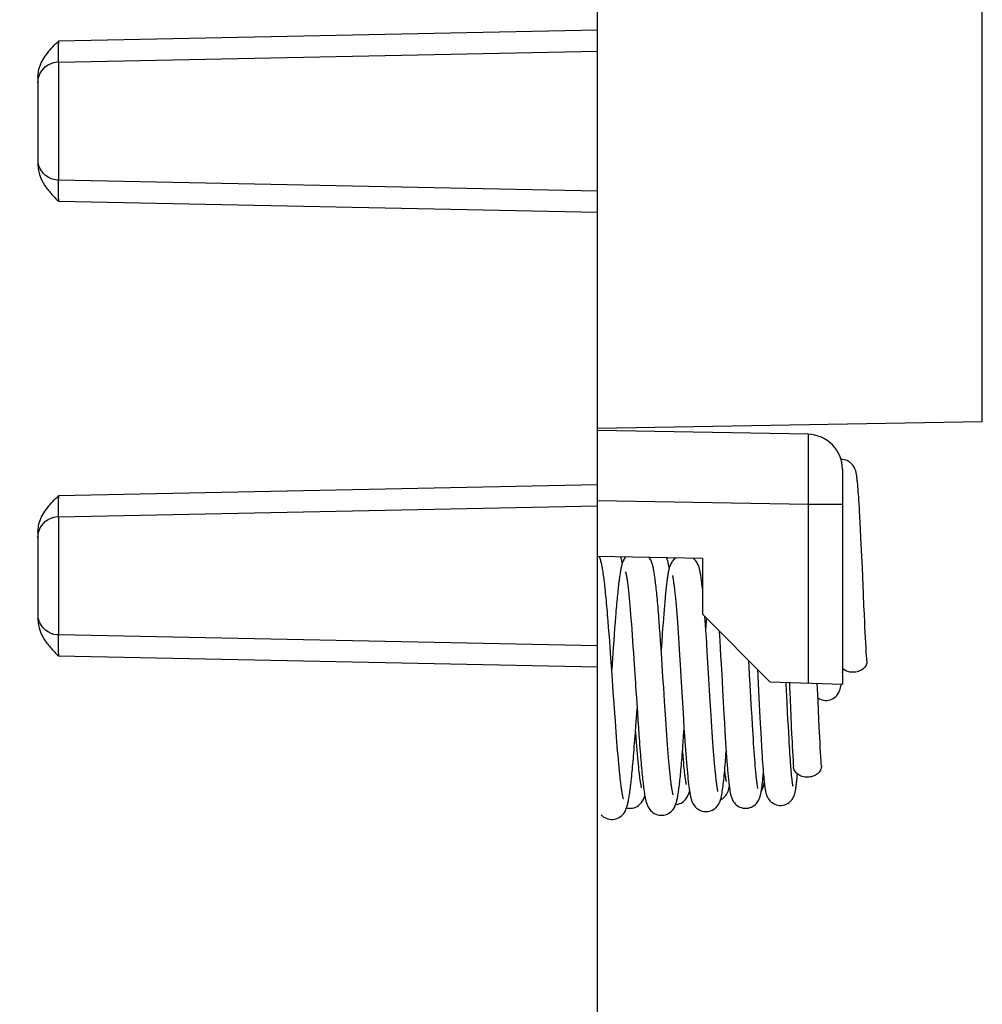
# Model space of a CAD drawing. Header units: millimetres. Extents: x 0 to 594, y 0 to 420.
# Tile 129 of 236: x 171 to 185, y 213 to 227. Entities that reach past the tile are written whole.
import ezdxf

# ---------------------------------------------------------------- set-up
doc = ezdxf.new("R2010")
doc.units = ezdxf.units.MM
doc.header["$LTSCALE"] = 32.67
doc.layers.get('0').update_dxf_attribs({"linetype": 'CONTINUOUS'})
doc.styles.get("Standard").update_dxf_attribs({"font": 'txt', "width": 0.85})
doc.dimstyles.new('DIMSTYLE_1', dxfattribs={"dimtxt": 3.5, "dimasz": 3.5, "dimexe": 1, "dimexo": 0.5, "dimgap": 0.875, "dimtad": 1, "dimdec": 1, "dimdsep": 46, "dimtxsty": 'STANDARD', "dimblk": '_FILLED', "dimblk1": '_FILLED', "dimblk2": '_FILLED', "dimcen": 0.09, "dimadec": 4, "dimazin": 2, "dimtp": 0.2, "dimtm": 0.2, "dimtfac": 1, "dimtdec": 1, "dimtofl": 0, "dimtmove": 0, "dimatfit": 3, "dimldrblk": '_FILLED', "dimfxl": 1, "dimtolj": 1, "dimarcsym": 0})

# ---------------------------------------------------------------- blocks, each defined once
blk = doc.blocks.new('_FILLED')
at = {"color": 0, "linetype": 'BYBLOCK'}
blk.add_solid([(0, 0), (-1, 0.1429), (-1, -0.1429)], dxfattribs=at)
blk = doc.blocks.new('*D0')
at = {"color": 2, "linetype": 'CONTINUOUS'}
for p, q in [((63.535, 212.265), (63.535, 265.399)), ((184.985, 227.865), (184.985, 265.399)), ((63.535, 264.399), (124.26, 264.399)), ((184.985, 264.399), (124.26, 264.399))]:
    blk.add_line(p, q, dxfattribs=at)
at = {"color": 2, "linetype": 'CONTINUOUS', "xscale": 3.5, "yscale": 3.5, "zscale": 3.5, "rotation": 180}
blk.add_blockref('_FILLED', (63.535, 264.399), dxfattribs=at)
at = {"color": 2, "linetype": 'CONTINUOUS', "xscale": 3.5, "yscale": 3.5, "zscale": 3.5}
blk.add_blockref('_FILLED', (184.985, 264.399), dxfattribs=at)
at = {"color": 2, "linetype": 'CONTINUOUS', "insert": (124.26, 268.774), "char_height": 3.5, "width": 16.875, "attachment_point": 2, "line_spacing_factor": 0.9}
blk.add_mtext('121.5', dxfattribs=at)

msp = doc.modelspace()

# ---------------------------------------------------------------- linework, layer by layer
at = {"color": 7, "linetype": 'CONTINUOUS'}
for p, q in [((179.4851, 224.76418), (179.4851, 232.21461)), ((184.9851, 221.46485), (184.9851, 228.96437)), ((171.77906, 226.60973), (179.4851, 226.76504)), ((171.48513, 226.39314), (171.4851, 225.13608)), ((179.4851, 224.76418), (171.77906, 224.91949)), ((179.4851, 218.26418), (179.4851, 224.76408)), ((184.9851, 221.46461), (179.4851, 221.36861)), ((182.49383, 221.28754), (179.4851, 221.34006)), ((182.97235, 220.92816), (182.96456, 220.92792)), ((182.98732, 220.92758), (182.97232, 220.92816)), ((182.9851, 220.78762), (182.9851, 217.71461)), ((183.20416, 220.57088), (183.20124, 220.60029)), ((183.20707, 220.53907), (183.20416, 220.57088)), ((183.20998, 220.50479), (183.20707, 220.53907)), ((183.21291, 220.468), (183.20998, 220.50479)), ((183.21585, 220.42867), (183.21291, 220.468)), ((183.21881, 220.38679), (183.21585, 220.42867)), ((183.22179, 220.34238), (183.21881, 220.38679)), ((183.22478, 220.29547), (183.22179, 220.34238)), ((183.22779, 220.2461), (183.22478, 220.29547)), ((171.77906, 220.10979), (179.4851, 220.2651)), ((183.23082, 220.19434), (183.22779, 220.2461)), ((183.23539, 220.11237), (183.23082, 220.19434)), ((183.23999, 220.02548), (183.23539, 220.11237)), ((183.24462, 219.9339), (183.23999, 220.02548)), ((171.48513, 219.8932), (171.4851, 218.63608)), ((183.25088, 219.80484), (183.24462, 219.9339)), ((183.25881, 219.63336), (183.25088, 219.80484)), ((183.27016, 219.3775), (183.25881, 219.63336)), ((180.9851, 219.51388), (179.48518, 219.54006)), ((180.9851, 219.51388), (180.9851, 218.71461)), ((179.6044, 218.98477), (179.60091, 219.01964)), ((180.44565, 218.89721), (180.44081, 218.84112)), ((180.59347, 218.98666), (180.59785, 218.94087)), ((180.59785, 218.94087), (180.60231, 218.89179)), ((180.60231, 218.89179), (180.60684, 218.83937)), ((183.29387, 218.83475), (183.28695, 218.99142)), ((179.94629, 218.84479), (179.95172, 218.78211)), ((179.95172, 218.78211), (179.95722, 218.71588)), ((180.43592, 218.78197), (180.43097, 218.7197)), ((180.44081, 218.84112), (180.43592, 218.78197)), ((180.60684, 218.83937), (180.61145, 218.78355)), ((180.61145, 218.78355), (180.61615, 218.72432)), ((183.29914, 218.71806), (183.29387, 218.83475)), ((179.6439, 218.52698), (179.63666, 218.61862)), ((179.73589, 218.60144), (179.72937, 218.51629)), ((179.95722, 218.71588), (179.9628, 218.64622)), ((179.9628, 218.64622), (179.96844, 218.57327)), ((180.3723, 218.52524), (180.36558, 218.61471)), ((180.42595, 218.65426), (180.42085, 218.58564)), ((180.43097, 218.7197), (180.42595, 218.65426)), ((180.61615, 218.72432), (180.62093, 218.66162)), ((180.62093, 218.66162), (180.6258, 218.59543)), ((180.9851, 218.71461), (181.94892, 217.75079)), ((181.02781, 218.57126), (181.01993, 218.67978)), ((181.04156, 218.65816), (181.03516, 218.56557)), ((183.30448, 218.60303), (183.29914, 218.71806)), ((183.30808, 218.5277), (183.30448, 218.60303)), ((179.65111, 218.43286), (179.6439, 218.52698)), ((179.72937, 218.51629), (179.72271, 218.42689)), ((179.96844, 218.57327), (179.97414, 218.49723)), ((179.97414, 218.49723), (179.97991, 218.41814)), ((180.37914, 218.43125), (180.3723, 218.52524)), ((180.41567, 218.5138), (180.4104, 218.43873)), ((180.42085, 218.58564), (180.41567, 218.5138)), ((180.6258, 218.59543), (180.63077, 218.52574)), ((180.63077, 218.52574), (180.63583, 218.45259)), ((181.03401, 218.48196), (181.02781, 218.57126)), ((181.03516, 218.56557), (181.03176, 218.51464)), ((181.04038, 218.38722), (181.03401, 218.48196)), ((181.22314, 218.47657), (181.22776, 218.40287)), ((183.31172, 218.45382), (183.30808, 218.5277)), ((179.4851, 218.26418), (171.77906, 218.41949)), ((179.65829, 218.33682), (179.65111, 218.43286)), ((179.66541, 218.23938), (179.65829, 218.33682)), ((179.71592, 218.33331), (179.709, 218.23575)), ((179.72271, 218.42689), (179.71592, 218.33331)), ((179.97991, 218.41814), (179.98575, 218.33607)), ((179.98575, 218.33607), (179.99167, 218.25098)), ((180.38605, 218.3335), (180.37914, 218.43125)), ((180.39301, 218.23263), (180.38605, 218.3335)), ((180.40231, 218.32009), (180.39479, 218.20646)), ((180.4104, 218.43873), (180.40231, 218.32009)), ((180.63583, 218.45259), (180.64097, 218.37623)), ((180.64097, 218.37623), (180.64618, 218.29689)), ((181.04687, 218.28787), (181.04038, 218.38722)), ((181.22776, 218.40287), (181.2319, 218.33515)), ((181.2319, 218.33515), (181.23821, 218.22935)), ((183.31539, 218.38167), (183.31172, 218.45382)), ((183.31909, 218.31158), (183.31539, 218.38167)), ((179.4851, 159.26418), (179.4851, 218.26408)), ((179.67596, 218.09184), (179.66541, 218.23938)), ((179.709, 218.23575), (179.69839, 218.0827)), ((179.99167, 218.25098), (179.99768, 218.16288)), ((180.40346, 218.07757), (180.39301, 218.23263)), ((180.64618, 218.29689), (180.65146, 218.21489)), ((180.65146, 218.21489), (180.65679, 218.1306)), ((181.05343, 218.18492), (181.04687, 218.28787)), ((181.06333, 218.0258), (181.05343, 218.18492)), ((181.23821, 218.22935), (181.24463, 218.11863)), ((183.32282, 218.24389), (183.31909, 218.31158)), ((183.32659, 218.17895), (183.32282, 218.24389)), ((183.33039, 218.11713), (183.32659, 218.17895)), ((179.69309, 217.84695), (179.67596, 218.09184)), ((179.69839, 218.0827), (179.68766, 217.92503)), ((179.99768, 218.16288), (180.0038, 218.07183)), ((180.0038, 218.07183), (180.0132, 217.92976)), ((180.65679, 218.1306), (180.66486, 218.00061)), ((181.24463, 218.11863), (181.25119, 218.00324)), ((180.66486, 218.00061), (180.67571, 217.82276)), ((181.09214, 217.55106), (181.06333, 218.0258)), ((181.25119, 218.00324), (181.26016, 217.84261)), ((181.77162, 217.92809), (181.79192, 217.51973)), ((182.98759, 217.8756), (182.99077, 217.91083)), ((182.99077, 217.91083), (182.99263, 217.93245)), ((179.70945, 217.61062), (179.69309, 217.84695)), ((180.67571, 217.82276), (180.68929, 217.59799)), ((181.94892, 217.75079), (182.9851, 217.71461)), ((182.62679, 217.72504), (182.6267, 217.72712)), ((179.72185, 217.43264), (179.70945, 217.61062)), ((180.03984, 217.52137), (180.05407, 217.30571)), ((180.45193, 217.33844), (180.44308, 217.47212)), ((180.68929, 217.59799), (180.70276, 217.37695)), ((181.101, 217.40602), (181.09214, 217.55106)), ((181.27655, 217.54631), (181.29108, 217.28736)), ((181.68718, 217.35666), (181.67824, 217.51612)), ((181.79192, 217.51973), (181.80139, 217.33136)), ((182.23696, 217.49095), (182.24716, 217.26077)), ((182.64387, 217.33475), (182.63695, 217.49142)), ((179.73075, 217.30658), (179.72185, 217.43264)), ((180.04082, 217.23433), (180.04999, 217.36704)), ((180.46038, 217.21323), (180.45193, 217.33844)), ((180.70276, 217.37695), (180.71322, 217.20912)), ((181.10938, 217.27104), (181.101, 217.40602)), ((181.6937, 217.24265), (181.68718, 217.35666)), ((181.80139, 217.33136), (181.81063, 217.15273)), ((182.20222, 217.31554), (182.19506, 217.457)), ((182.64914, 217.21806), (182.64387, 217.33475)), ((179.7394, 217.18629), (179.73075, 217.30658)), ((180.03315, 217.1258), (180.04082, 217.23433)), ((180.05407, 217.30571), (180.06131, 217.1984)), ((180.06131, 217.1984), (180.06854, 217.09321)), ((180.46582, 217.13413), (180.46038, 217.21323)), ((180.71322, 217.20912), (180.72081, 217.09063)), ((181.11473, 217.18645), (181.10938, 217.27104)), ((181.29108, 217.28736), (181.2984, 217.16067)), ((181.70008, 217.13369), (181.6937, 217.24265)), ((182.20749, 217.21372), (182.20222, 217.31554)), ((182.21266, 217.11601), (182.20749, 217.21372)), ((182.24716, 217.26077), (182.2541, 217.10972)), ((182.65448, 217.10303), (182.64914, 217.21806)), ((179.74506, 217.10911), (179.7394, 217.18629)), ((179.75064, 217.03437), (179.74506, 217.10911)), ((180.02557, 217.02091), (180.03315, 217.1258)), ((180.03135, 217.01691), (180.0283, 217.05842)), ((180.06854, 217.09321), (180.07575, 216.99104)), ((180.47112, 217.05841), (180.46582, 217.13413)), ((180.47629, 216.98604), (180.47112, 217.05841)), ((180.71507, 216.97047), (180.72205, 217.07158)), ((180.72081, 217.09063), (180.72819, 216.97872)), ((181.11992, 217.10598), (181.11473, 217.18645)), ((181.12497, 217.02939), (181.11992, 217.10598)), ((181.2984, 217.16067), (181.3057, 217.03804)), ((181.70426, 217.06395), (181.70008, 217.13369)), ((181.70838, 216.99658), (181.70426, 217.06395)), ((181.81063, 217.15273), (181.81787, 217.01809)), ((182.21773, 217.02274), (182.21266, 217.11601)), ((182.2541, 217.10972), (182.25937, 216.99914)), ((182.65808, 217.0277), (182.65448, 217.10303)), ((179.75613, 216.96213), (179.75064, 217.03437)), ((179.76156, 216.89243), (179.75613, 216.96213)), ((180.0363, 216.95091), (180.03135, 217.01691)), ((180.04116, 216.88798), (180.0363, 216.95091)), ((180.07575, 216.99104), (180.08289, 216.89282)), ((180.48135, 216.91691), (180.47629, 216.98604)), ((180.4863, 216.85091), (180.48135, 216.91691)), ((180.72819, 216.97872), (180.73302, 216.90782)), ((180.73302, 216.90782), (180.73776, 216.83988)), ((181.12988, 216.95656), (181.12497, 217.02939)), ((181.13468, 216.88725), (181.12988, 216.95656)), ((181.3057, 217.03804), (181.31054, 216.95929)), ((181.31054, 216.95929), (181.31533, 216.88343)), ((181.71245, 216.93162), (181.70838, 216.99658)), ((181.71648, 216.8691), (181.71245, 216.93162)), ((181.81787, 217.01809), (181.82323, 216.92244)), ((181.82323, 216.92244), (181.82851, 216.83172)), ((182.22271, 216.93423), (182.21773, 217.02274)), ((182.22598, 216.87801), (182.22271, 216.93423)), ((182.25937, 216.99914), (182.26471, 216.89187)), ((182.66172, 216.95382), (182.65808, 217.0277)), ((182.66539, 216.88167), (182.66172, 216.95382)), ((179.76691, 216.82534), (179.76156, 216.89243)), ((179.77219, 216.76089), (179.76691, 216.82534)), ((180.04593, 216.82799), (180.04116, 216.88798)), ((180.05062, 216.77086), (180.04593, 216.82799)), ((180.05523, 216.71653), (180.05062, 216.77086)), ((180.49116, 216.78798), (180.4863, 216.85091)), ((180.49593, 216.72799), (180.49116, 216.78798)), ((180.70308, 216.74166), (180.70064, 216.77219)), ((180.73776, 216.83988), (180.74244, 216.77489)), ((180.74244, 216.77489), (180.74705, 216.71286)), ((181.13938, 216.82122), (181.13468, 216.88725)), ((181.14401, 216.75837), (181.13938, 216.82122)), ((181.31533, 216.88343), (181.32007, 216.81078)), ((181.32007, 216.81078), (181.32475, 216.74166)), ((181.72047, 216.80903), (181.71648, 216.8691)), ((181.72442, 216.75145), (181.72047, 216.80903)), ((181.82851, 216.83172), (181.83373, 216.74624)), ((182.2292, 216.8241), (182.22598, 216.87801)), ((182.23237, 216.77257), (182.2292, 216.8241)), ((182.2355, 216.72348), (182.23237, 216.77257)), ((182.26471, 216.89187), (182.2683, 216.82265)), ((182.2683, 216.82265), (182.27193, 216.75558)), ((182.66909, 216.81158), (182.66539, 216.88167)), ((182.67282, 216.74389), (182.66909, 216.81158)), ((179.7774, 216.6991), (179.77219, 216.76089)), ((179.78255, 216.64), (179.7774, 216.6991)), ((179.78764, 216.58362), (179.78255, 216.64)), ((180.05978, 216.665), (180.05523, 216.71653)), ((180.06426, 216.61628), (180.05978, 216.665)), ((180.50062, 216.67086), (180.49593, 216.72799)), ((180.50523, 216.61653), (180.50062, 216.67086)), ((180.70751, 216.68795), (180.70308, 216.74166)), ((180.71187, 216.63747), (180.70751, 216.68795)), ((180.71615, 216.59029), (180.71187, 216.63747)), ((180.74705, 216.71286), (180.7516, 216.65374)), ((180.7516, 216.65374), (180.7561, 216.59751)), ((181.14858, 216.69849), (181.14401, 216.75837)), ((181.15308, 216.64166), (181.14858, 216.69849)), ((181.15751, 216.58795), (181.15308, 216.64166)), ((181.32475, 216.74166), (181.32936, 216.67637)), ((181.32936, 216.67637), (181.33388, 216.61502)), ((181.72833, 216.69638), (181.72442, 216.75145)), ((181.73221, 216.64385), (181.72833, 216.69638)), ((181.73606, 216.59395), (181.73221, 216.64385)), ((181.83373, 216.74624), (181.83718, 216.69229)), ((181.83718, 216.69229), (181.84059, 216.64084)), ((181.84059, 216.64084), (181.84397, 216.59192)), ((182.23857, 216.67685), (182.2355, 216.72348)), ((182.24159, 216.63272), (182.23857, 216.67685)), ((182.24456, 216.59111), (182.24159, 216.63272)), ((182.27193, 216.75558), (182.27558, 216.69094)), ((182.27558, 216.69094), (182.27926, 216.62898)), ((182.27926, 216.62898), (182.28298, 216.56998)), ((182.67659, 216.67895), (182.67282, 216.74389)), ((182.68039, 216.61713), (182.67659, 216.67895)), ((179.79267, 216.52996), (179.78764, 216.58362)), ((179.79763, 216.47906), (179.79267, 216.52996)), ((180.06867, 216.57037), (180.06426, 216.61628)), ((180.07302, 216.52726), (180.06867, 216.57037)), ((180.07728, 216.48696), (180.07302, 216.52726)), ((180.50978, 216.565), (180.50523, 216.61653)), ((180.51426, 216.51628), (180.50978, 216.565)), ((180.51867, 216.47037), (180.51426, 216.51628)), ((180.72034, 216.54644), (180.71615, 216.59029)), ((180.72444, 216.50595), (180.72034, 216.54644)), ((180.7561, 216.59751), (180.76055, 216.54413)), ((180.76055, 216.54413), (180.76496, 216.49355)), ((180.76496, 216.49355), (180.76934, 216.44573)), ((181.16187, 216.53747), (181.15751, 216.58795)), ((181.16615, 216.49029), (181.16187, 216.53747)), ((181.17034, 216.44644), (181.16615, 216.49029)), ((181.30638, 216.47069), (181.30368, 216.49623)), ((181.33388, 216.61502), (181.33831, 216.5577)), ((181.33831, 216.5577), (181.34266, 216.50428)), ((181.73987, 216.54677), (181.73606, 216.59395)), ((181.74364, 216.50243), (181.73987, 216.54677)), ((181.74735, 216.461), (181.74364, 216.50243)), ((181.84397, 216.59192), (181.84733, 216.54558)), ((181.84733, 216.54558), (181.85066, 216.50182)), ((181.85066, 216.50182), (181.85397, 216.46065)), ((182.24747, 216.55202), (182.24456, 216.59111)), ((182.2545, 216.4651), (182.25173, 216.49804)), ((182.28298, 216.56998), (182.28537, 216.53394)), ((179.80254, 216.43091), (179.79763, 216.47906)), ((179.80739, 216.38554), (179.80254, 216.43091)), ((180.52302, 216.42726), (180.51867, 216.47037)), ((180.52728, 216.38696), (180.52302, 216.42726)), ((180.76934, 216.44573), (180.77369, 216.40063)), ((181.17444, 216.40595), (181.17034, 216.44644)), ((181.75102, 216.42257), (181.74735, 216.461)), ((181.85397, 216.46065), (181.85726, 216.42206)), ((181.85726, 216.42206), (181.86053, 216.38603)), ((181.86053, 216.38603), (181.86378, 216.35251)), ((182.25721, 216.43454), (182.2545, 216.4651)), ((182.25987, 216.40634), (182.25721, 216.43454)), ((182.26246, 216.38047), (182.25987, 216.40634)), ((182.26499, 216.35691), (182.26246, 216.38047)), ((182.33759, 216.3756), (182.34077, 216.41083)), ((182.34077, 216.41083), (182.34263, 216.43245))]:
    msp.add_line(p, q, dxfattribs=at)
at = {"color": 9, "linetype": 'CONTINUOUS'}
for p, q in [((179.4851, 227.06499), (171.77987, 226.90969)), ((171.78249, 224.91949), (171.78249, 226.61197)), ((171.77987, 224.61952), (179.4851, 224.46422)), ((179.4851, 220.56505), (171.77987, 220.40975)), ((179.4851, 220.34021), (182.49383, 220.28769)), ((182.49383, 220.28769), (182.9851, 220.28769)), ((182.49383, 220.28769), (182.49383, 217.73176)), ((171.78249, 218.41949), (171.78249, 220.11203)), ((171.77987, 218.11952), (179.4851, 217.96422))]:
    msp.add_line(p, q, dxfattribs=at)
at = {"color": 7, "linetype": 'CONTINUOUS'}
for points in [[(171.4851, 226.31428), (171.4884, 226.35754), (171.49811, 226.40012), (171.51397, 226.4411), (171.53574, 226.47962)], [(171.53574, 226.47962), (171.5631, 226.51464), (171.59555, 226.54508), (171.63229, 226.57032), (171.67244, 226.58999), (171.71495, 226.60363), (171.75912, 226.6109), (171.77915, 226.61197)], [(171.77906, 224.91945), (171.75887, 224.92057), (171.71485, 224.92793), (171.67245, 224.94167), (171.63239, 224.96145), (171.5957, 224.98682), (171.56328, 225.01741), (171.53592, 225.05261), (171.51411, 225.09137), (171.49819, 225.13267), (171.48842, 225.17563)], [(183.05393, 220.91078), (183.03279, 220.91873), (183.01048, 220.92442), (182.98732, 220.92758)], [(183.20124, 220.60029), (183.19978, 220.61412), (183.19832, 220.62739), (183.19685, 220.64012), (183.19536, 220.65231), (183.19386, 220.66403), (183.19234, 220.67526), (183.19079, 220.68603), (183.1892, 220.69645), (183.18756, 220.70651), (183.18587, 220.71623), (183.18406, 220.72579), (183.18215, 220.73517), (183.18009, 220.74442), (183.17779, 220.75383), (183.17522, 220.76337), (183.17229, 220.77311), (183.16875, 220.78359), (183.16442, 220.79487), (183.15916, 220.80684), (183.1526, 220.81974), (183.14429, 220.83369), (183.13407, 220.84819), (183.122, 220.86251), (183.1079, 220.87632), (183.09161, 220.88933), (183.07355, 220.90091), (183.05393, 220.91078)], [(171.53574, 219.97968), (171.5631, 220.0147), (171.59555, 220.04514), (171.63229, 220.07038), (171.67244, 220.09005), (171.71495, 220.10369), (171.75912, 220.11096), (171.77915, 220.11203)], [(171.4851, 219.81434), (171.4884, 219.8576), (171.49811, 219.90018), (171.51397, 219.94116), (171.53574, 219.97968)], [(179.53047, 219.48431), (179.5264, 219.49754), (179.52205, 219.51049), (179.51719, 219.52358), (179.51171, 219.53684), (179.51042, 219.53962)], [(179.60091, 219.01964), (179.59745, 219.0532), (179.59402, 219.08546), (179.59062, 219.1164), (179.58725, 219.14604), (179.58391, 219.17439), (179.58059, 219.20149), (179.5773, 219.22737), (179.57404, 219.25205), (179.57079, 219.27558), (179.56756, 219.29798), (179.56434, 219.31928), (179.56113, 219.33956), (179.55791, 219.35883), (179.55469, 219.37714), (179.55145, 219.39459), (179.54817, 219.4112), (179.54484, 219.42702), (179.54143, 219.44219), (179.53793, 219.45674), (179.5343, 219.4707), (179.53047, 219.48431)], [(179.88432, 219.53309), (179.875, 219.52008), (179.86641, 219.50615), (179.85925, 219.49283), (179.85323, 219.48012), (179.84798, 219.46769), (179.84338, 219.45553), (179.83931, 219.44366), (179.83558, 219.43172), (179.83213, 219.41969), (179.82892, 219.40758), (179.82584, 219.3951), (179.82287, 219.38218), (179.82, 219.36885), (179.81718, 219.35492), (179.8144, 219.34033), (179.81164, 219.3251), (179.8089, 219.30912), (179.80617, 219.29237), (179.80344, 219.27483), (179.80071, 219.25645), (179.79798, 219.23721), (179.79523, 219.21709), (179.79247, 219.19605), (179.7897, 219.17407), (179.78691, 219.15114), (179.7841, 219.12722), (179.78128, 219.1023), (179.77843, 219.07636), (179.77555, 219.0494), (179.77266, 219.02139), (179.76974, 218.99233), (179.7668, 218.9622), (179.76383, 218.931), (179.76083, 218.89872), (179.75781, 218.86536), (179.75476, 218.83092), (179.75169, 218.79539), (179.74859, 218.75877), (179.74546, 218.72107), (179.7423, 218.68229), (179.73589, 218.60144)], [(179.83893, 219.44245), (179.83601, 219.45775), (179.83296, 219.47267), (179.82983, 219.48702), (179.8266, 219.50078), (179.82324, 219.51402), (179.81966, 219.52698), (179.81747, 219.53426)], [(180.36558, 218.61471), (180.36226, 218.65769), (180.35897, 218.69948), (180.35571, 218.74006), (180.35247, 218.77945), (180.34926, 218.81764), (180.34608, 218.85462), (180.34292, 218.89041), (180.33979, 218.92501), (180.33668, 218.95841), (180.33359, 218.99065), (180.33053, 219.02171), (180.32748, 219.05162), (180.32445, 219.08039), (180.32144, 219.10803), (180.31845, 219.13455), (180.31547, 219.15997), (180.31251, 219.18428), (180.30956, 219.20751), (180.30662, 219.22969), (180.30369, 219.25082), (180.30077, 219.27093), (180.29784, 219.29008), (180.29491, 219.30829), (180.29198, 219.32558), (180.28901, 219.34207), (180.28601, 219.35775), (180.28296, 219.37267), (180.27983, 219.38702), (180.2766, 219.40078), (180.27324, 219.41402), (180.26966, 219.42698), (180.26585, 219.43964), (180.26172, 219.45209), (180.25705, 219.46478), (180.25172, 219.47776), (180.24559, 219.49098), (180.2383, 219.50478), (180.22952, 219.5192), (180.22386, 219.52716)], [(180.60197, 219.52056), (180.58779, 219.50953), (180.57241, 219.49469), (180.55958, 219.47964), (180.5488, 219.46456), (180.53993, 219.44997), (180.53276, 219.4363), (180.52687, 219.42346), (180.52184, 219.41107), (180.51754, 219.39922), (180.51382, 219.38788), (180.51043, 219.3765), (180.50727, 219.36498), (180.50435, 219.35338), (180.50154, 219.3414), (180.49883, 219.32896), (180.49621, 219.3161), (180.49364, 219.30266), (180.49111, 219.28862), (180.48861, 219.27398), (180.48614, 219.2587), (180.48369, 219.24275), (180.48126, 219.22613), (180.47885, 219.20888), (180.47645, 219.191), (180.47407, 219.17249), (180.47169, 219.15332), (180.46933, 219.13352), (180.46698, 219.11309), (180.46463, 219.09195), (180.46227, 219.07012), (180.45992, 219.04759), (180.45755, 219.02435), (180.45519, 219.00038), (180.45282, 218.9757), (180.45044, 218.95028), (180.44565, 218.89721)], [(180.51007, 219.37519), (180.50945, 219.37897), (180.50678, 219.39447), (180.50408, 219.40921), (180.50132, 219.42325), (180.49848, 219.43677), (180.49553, 219.44975), (180.49246, 219.46227), (180.48916, 219.4746), (180.4856, 219.48671), (180.48171, 219.49869), (180.47726, 219.51102), (180.47248, 219.52282)], [(180.94553, 219.34975), (180.94246, 219.36227), (180.93916, 219.3746), (180.9356, 219.38671), (180.93171, 219.39869), (180.92726, 219.41102), (180.9221, 219.42376), (180.91608, 219.43684), (180.90885, 219.45057), (180.90002, 219.46504), (180.88939, 219.47986), (180.87683, 219.49459), (180.86192, 219.50905), (180.85285, 219.51618)], [(179.88608, 219.3184), (179.8857, 219.31933), (179.88506, 219.32096), (179.88512, 219.32078), (179.88562, 219.31922), (179.88646, 219.31631), (179.88764, 219.31194), (179.88902, 219.30643), (179.89056, 219.29983), (179.89225, 219.29204), (179.89406, 219.28325), (179.89595, 219.27346), (179.89793, 219.26263), (179.89998, 219.25085), (179.90208, 219.2381), (179.90424, 219.22438), (179.90645, 219.20971), (179.9087, 219.1941), (179.91099, 219.17752), (179.91332, 219.16), (179.91568, 219.14152), (179.91808, 219.12209), (179.9205, 219.10169), (179.92296, 219.08034), (179.92545, 219.05801), (179.92796, 219.03472), (179.93051, 219.01046), (179.93308, 218.98522), (179.93567, 218.95903), (179.93829, 218.93188), (179.94094, 218.90378), (179.9436, 218.87475), (179.94629, 218.84479)], [(180.9851, 219.08115), (180.9831, 219.09987), (180.98046, 219.12359), (180.97783, 219.14633), (180.9752, 219.16809), (180.97258, 219.18889), (180.96996, 219.20872), (180.96735, 219.22761), (180.96472, 219.2456), (180.9621, 219.26271), (180.95945, 219.27897), (180.95678, 219.29447), (180.95408, 219.30921), (180.95132, 219.32325), (180.94848, 219.33677), (180.94553, 219.34975)], [(183.27679, 219.22504), (183.27513, 219.26348), (183.27016, 219.3775)], [(180.5541, 219.27002), (180.55418, 219.26977), (180.55468, 219.26807), (180.55551, 219.26497), (180.55655, 219.26079), (180.55776, 219.25559), (180.55913, 219.24927), (180.56061, 219.24203), (180.56217, 219.23388), (180.56382, 219.22477), (180.56553, 219.2148), (180.5673, 219.20397), (180.56912, 219.19225), (180.57099, 219.17969), (180.57289, 219.1663), (180.57483, 219.15205), (180.5768, 219.13698), (180.5788, 219.12108), (180.58083, 219.10434), (180.58288, 219.08678), (180.58495, 219.0684), (180.58705, 219.04919), (180.58917, 219.02917), (180.59131, 219.00832), (180.59347, 218.98666)], [(183.28695, 218.99142), (183.28015, 219.14763), (183.27679, 219.22504)], [(179.63666, 218.61862), (179.63304, 218.66329), (179.62942, 218.70711), (179.6258, 218.75005), (179.6222, 218.79196), (179.6186, 218.83282), (179.61502, 218.87261), (179.61146, 218.9112), (179.60792, 218.94859), (179.6044, 218.98477)], [(171.77906, 218.41945), (171.75887, 218.42057), (171.71485, 218.42793), (171.67245, 218.44167), (171.63239, 218.46145), (171.5957, 218.48682), (171.56328, 218.51741), (171.53592, 218.55261), (171.51411, 218.59137), (171.49819, 218.63267), (171.48842, 218.67563)], [(180.42394, 217.76551), (180.42059, 217.81688), (180.40346, 218.07757)], [(181.67824, 217.51612), (181.67132, 217.64086), (181.66897, 217.68333), (181.66661, 217.72622), (181.66421, 217.76951), (181.6485, 218.05121)], [(183.33483, 218.04989), (183.3323, 218.08751), (183.33039, 218.11713)], [(180.0132, 217.92976), (180.02621, 217.7306), (180.02955, 217.6792), (180.03984, 217.52137)], [(180.44308, 217.47212), (180.43051, 217.66442), (180.42394, 217.76551)], [(181.26016, 217.84261), (181.26476, 217.75964), (181.26708, 217.71756), (181.26943, 217.67515), (181.27179, 217.63243), (181.27655, 217.54631)], [(182.19506, 217.457), (182.18213, 217.71707), (182.18086, 217.74269)], [(182.2261, 217.74111), (182.22702, 217.71987), (182.23031, 217.64406)], [(182.23031, 217.64406), (182.23196, 217.60593), (182.23696, 217.49095)], [(182.63695, 217.49142), (182.63015, 217.64763), (182.62679, 217.72504)], [(182.74978, 217.48251), (182.76491, 217.4831), (182.78851, 217.48636), (182.81153, 217.49233), (182.83354, 217.50081), (182.8539, 217.51136), (182.87253, 217.52376), (182.88924, 217.53769), (182.90347, 217.55234), (182.91541, 217.56726), (182.92537, 217.58217), (182.93338, 217.59637), (182.93964, 217.60932), (182.94462, 217.62119), (182.94874, 217.63241), (182.95217, 217.64292), (182.95503, 217.65274), (182.95759, 217.66244), (182.95992, 217.67212), (182.96203, 217.68172)], [(182.96203, 217.68172), (182.96403, 217.69157), (182.96595, 217.70174), (182.96778, 217.71219), (182.96827, 217.7152)], [(182.63579, 217.5179), (182.6485, 217.50974), (182.6689, 217.49955), (182.6909, 217.49144), (182.71392, 217.48582), (182.73755, 217.4829), (182.74981, 217.48251)], [(179.68942, 215.78166), (179.70325, 215.78214), (179.72708, 215.78522), (179.75085, 215.79117), (179.77394, 215.79988), (179.7952, 215.81077), (179.81444, 215.82344), (179.83167, 215.83762), (179.84636, 215.85245), (179.85861, 215.86734), (179.86893, 215.88213), (179.87761, 215.89661), (179.88485, 215.9105), (179.89098, 215.92385), (179.89635, 215.93701), (179.90108, 215.94996), (179.90531, 215.96274), (179.90924, 215.97578), (179.91294, 215.9892), (179.91644, 216.00296), (179.91983, 216.01731), (179.92312, 216.0323), (179.92633, 216.04794), (179.92949, 216.06439), (179.93263, 216.08169), (179.93574, 216.09987), (179.93885, 216.119), (179.94195, 216.13913), (179.94505, 216.16027), (179.94816, 216.18247), (179.95128, 216.20575), (179.95441, 216.23013), (179.95756, 216.25561), (179.96072, 216.28223), (179.96389, 216.30997), (179.96708, 216.33886), (179.97029, 216.36887), (179.97351, 216.40002), (179.97675, 216.43237), (179.98002, 216.46591), (179.98331, 216.50065), (179.98663, 216.53666), (179.98997, 216.57395), (179.99335, 216.6125), (179.99677, 216.65239), (180.00022, 216.69362), (180.00372, 216.73619), (180.00725, 216.78016), (180.01083, 216.82555), (180.01445, 216.87234), (180.01811, 216.92048), (180.02557, 217.02091)], [(180.39702, 215.84063), (180.40974, 215.84104), (180.43299, 215.84389), (180.45619, 215.8495), (180.47879, 215.85775), (180.49977, 215.86818), (180.519, 215.88049), (180.53636, 215.89442), (180.55123, 215.90911), (180.56368, 215.92397), (180.57419, 215.93885), (180.58294, 215.95338), (180.59015, 215.9672), (180.59618, 215.9804), (180.60139, 215.99331), (180.60592, 216.00591), (180.60991, 216.01822), (180.6136, 216.03072), (180.61703, 216.04351), (180.62026, 216.05656), (180.62336, 216.07013), (180.62636, 216.08429), (180.62928, 216.09904), (180.63216, 216.11454), (180.635, 216.13084), (180.63781, 216.14797), (180.64062, 216.16599), (180.64342, 216.18495), (180.64622, 216.20487), (180.64902, 216.22577), (180.65182, 216.24769), (180.65463, 216.27063), (180.65745, 216.2946), (180.66028, 216.31961), (180.66312, 216.34566), (180.66597, 216.37277), (180.66883, 216.40091), (180.6717, 216.43009), (180.6746, 216.46041), (180.67751, 216.49186), (180.68044, 216.52444), (180.6834, 216.55826), (180.68639, 216.59332), (180.68941, 216.62962), (180.69247, 216.66727), (180.69556, 216.70627), (180.69869, 216.74663), (180.70188, 216.78844), (180.7051, 216.83175), (180.70838, 216.87652), (180.71507, 216.97047)], [(180.08289, 216.89282), (180.08643, 216.84547), (180.08993, 216.79941), (180.0934, 216.75464), (180.09683, 216.71134), (180.10022, 216.66956), (180.10357, 216.62926), (180.10687, 216.59046), (180.11012, 216.55317), (180.11334, 216.51737), (180.11651, 216.48297), (180.11965, 216.44997), (180.12276, 216.41836), (180.12583, 216.38807), (180.12888, 216.35907), (180.13189, 216.33136), (180.13489, 216.30486), (180.13786, 216.27954), (180.14082, 216.2554), (180.14376, 216.23236), (180.1467, 216.21039), (180.14964, 216.1895), (180.15257, 216.16964), (180.1555, 216.1508), (180.15844, 216.13295), (180.1614, 216.11602), (180.16438, 216.09998), (180.1674, 216.08479), (180.1705, 216.07028), (180.17368, 216.05645), (180.17697, 216.0432), (180.18048, 216.03026), (180.18422, 216.01764), (180.18828, 216.00523), (180.19289, 215.99255), (180.19819, 215.97956), (180.20432, 215.96628), (180.21165, 215.95237), (180.22058, 215.93775), (180.23129, 215.92278), (180.24398, 215.90787), (180.25911, 215.89318), (180.27676, 215.87929), (180.29626, 215.86708), (180.31748, 215.85682), (180.34029, 215.84879), (180.36368, 215.84344), (180.38709, 215.84088), (180.39708, 215.84063)], [(181.25064, 216.08985), (181.25226, 216.09639), (181.25682, 216.11655), (181.26105, 216.13762), (181.26497, 216.15941), (181.26868, 216.18205), (181.27228, 216.20603), (181.27582, 216.2314), (181.27927, 216.25804), (181.28268, 216.28607), (181.28605, 216.31546), (181.28937, 216.34615), (181.29267, 216.37813), (181.29594, 216.41136), (181.29917, 216.44579), (181.30239, 216.48136), (181.30557, 216.51802), (181.30873, 216.5557), (181.31187, 216.59434), (181.31498, 216.63387), (181.31806, 216.67424), (181.32113, 216.71536), (181.32392, 216.75385)], [(180.08355, 216.43175), (180.07939, 216.46786), (180.07728, 216.48696)], [(180.75672, 216.28236), (180.75676, 216.28225), (180.75658, 216.28283), (180.75606, 216.28469), (180.75532, 216.28753), (180.7544, 216.29134), (180.7533, 216.29619), (180.75208, 216.30191), (180.75077, 216.30848), (180.74936, 216.31594), (180.74788, 216.3242), (180.74633, 216.33327), (180.74473, 216.34317), (180.74308, 216.35386), (180.74138, 216.36536), (180.73964, 216.37768), (180.73786, 216.3908), (180.73604, 216.40474), (180.73418, 216.41951), (180.7323, 216.43511), (180.73038, 216.45155), (180.72842, 216.46885), (180.72644, 216.48697), (180.72444, 216.50595)], [(181.34266, 216.50428), (181.34481, 216.47901), (181.34694, 216.45467), (181.34905, 216.43124), (181.35115, 216.40872), (181.35324, 216.38706), (181.35531, 216.36627), (181.35737, 216.34633), (181.35943, 216.3272), (181.36148, 216.30886), (181.36353, 216.2913), (181.36558, 216.27446), (181.36764, 216.25833), (181.3697, 216.24291), (181.37178, 216.22817), (181.37386, 216.21412), (181.37597, 216.20072), (181.37811, 216.1879), (181.38029, 216.17567), (181.38251, 216.16397), (181.38483, 216.15262), (181.38724, 216.14167), (181.38978, 216.13102), (181.39257, 216.12031), (181.39565, 216.10956), (181.3991, 216.09871), (181.40318, 216.0872), (181.40813, 216.07487), (181.41407, 216.06193), (181.42122, 216.04843), (181.42994, 216.03431), (181.44042, 216.0199), (181.45262, 216.0058), (181.46668, 215.99231), (181.48275, 215.97966), (181.50061, 215.9683), (181.52004, 215.95856), (181.54108, 215.95064), (181.56367, 215.94485), (181.58763, 215.9416), (181.60224, 215.94105)], [(182.25173, 216.49804), (182.2489, 216.53341), (182.24747, 216.55202)], [(182.68483, 216.54989), (182.6823, 216.58751), (182.68039, 216.61713)], [(179.85362, 216.08244), (179.85392, 216.08171), (179.85441, 216.08048), (179.85423, 216.08097), (179.85367, 216.08273), (179.85278, 216.0857), (179.85158, 216.09), (179.8502, 216.09535), (179.84866, 216.10173), (179.84696, 216.1092), (179.84515, 216.1176), (179.84326, 216.12694), (179.84128, 216.13723), (179.83924, 216.14837), (179.83715, 216.16036), (179.83501, 216.17321), (179.83284, 216.18684), (179.83063, 216.20123), (179.8284, 216.2164), (179.82614, 216.2323), (179.82386, 216.24894), (179.82156, 216.26631), (179.81924, 216.2844), (179.8169, 216.30321), (179.81454, 216.32273), (179.81217, 216.34297), (179.80979, 216.3639), (179.80739, 216.38554)], [(180.11546, 216.23474), (180.11538, 216.23499), (180.11491, 216.23651), (180.11414, 216.23926), (180.11316, 216.24295), (180.11202, 216.24757), (180.11072, 216.25317), (180.10931, 216.25962), (180.10781, 216.2669), (180.10622, 216.27505), (180.10456, 216.28399), (180.10284, 216.29371), (180.10106, 216.30424), (180.09924, 216.31551), (180.09738, 216.32752), (180.09548, 216.34029), (180.09356, 216.35377), (180.0916, 216.36796), (180.08962, 216.38286), (180.08762, 216.39845), (180.08559, 216.41475), (180.08355, 216.43175)], [(180.53355, 216.33175), (180.52939, 216.36786), (180.52728, 216.38696)], [(180.77369, 216.40063), (180.77586, 216.37908), (180.77803, 216.3582), (180.7802, 216.33795), (180.78237, 216.31834), (180.78455, 216.29938), (180.78673, 216.28102), (180.78892, 216.26324), (180.79112, 216.24608), (180.79333, 216.22955), (180.79556, 216.21365), (180.79779, 216.19836), (180.80004, 216.1837), (180.80232, 216.16965), (180.80461, 216.15618), (180.80695, 216.14325), (180.80932, 216.13086), (180.81175, 216.11895), (180.81428, 216.10739), (180.8169, 216.0962), (180.81966, 216.08531), (180.82265, 216.0744), (180.82591, 216.06354), (180.82951, 216.05263), (180.8337, 216.04116), (180.83864, 216.0291), (180.84447, 216.01653), (180.85156, 216.00315), (180.86031, 215.9889), (180.87093, 215.97419), (180.88356, 215.9595), (180.89864, 215.94503), (180.91625, 215.93136), (180.93567, 215.91938), (180.95671, 215.90937), (180.97924, 215.90157), (181.0023, 215.89641), (181.02535, 215.89397), (181.03466, 215.89375)], [(181.20672, 216.18236), (181.20676, 216.18225), (181.20658, 216.18283), (181.20606, 216.18469), (181.20532, 216.18753), (181.2044, 216.19134), (181.2033, 216.19619), (181.20208, 216.20191), (181.20077, 216.20848), (181.19936, 216.21594), (181.19788, 216.2242), (181.19633, 216.23327), (181.19473, 216.24317), (181.19308, 216.25386), (181.19138, 216.26536), (181.18964, 216.27768), (181.18786, 216.2908), (181.18604, 216.30474), (181.18418, 216.31951), (181.1823, 216.33511), (181.18038, 216.35155), (181.17842, 216.36885), (181.17644, 216.38697), (181.17444, 216.40595)], [(181.32803, 216.32369), (181.32799, 216.32383), (181.32761, 216.32526), (181.32689, 216.32818), (181.32599, 216.33221), (181.32492, 216.33729), (181.32371, 216.34353), (181.3224, 216.3507), (181.32102, 216.35879), (181.31956, 216.36784), (181.31804, 216.37775), (181.31648, 216.38852), (181.31487, 216.40017), (181.31323, 216.41264), (181.31156, 216.42593), (181.30986, 216.44005), (181.30813, 216.45498), (181.30638, 216.47069)], [(181.6022, 215.94105), (181.61712, 215.94162), (181.64068, 215.94483), (181.6637, 215.95074), (181.68571, 215.95914), (181.70597, 215.96954), (181.72439, 215.98162), (181.74086, 215.99509), (181.75494, 216.00921), (181.76678, 216.02351), (181.77671, 216.03776), (181.78486, 216.05144), (181.79139, 216.06414), (181.7967, 216.07594), (181.80117, 216.08718), (181.80494, 216.09778), (181.80815, 216.10778), (181.81103, 216.11767), (181.81365, 216.12754), (181.81605, 216.13733), (181.81833, 216.14736), (181.8205, 216.1577), (181.82259, 216.16831), (181.82462, 216.17936), (181.82662, 216.19089), (181.82858, 216.2029), (181.83052, 216.21547), (181.83244, 216.2286), (181.83435, 216.24232), (181.83625, 216.25667), (181.83815, 216.27169), (181.84005, 216.28737), (181.84195, 216.30378), (181.84386, 216.32094), (181.84578, 216.33885), (181.84771, 216.35756), (181.84965, 216.37706), (181.8516, 216.39739), (181.85357, 216.41856), (181.8556, 216.44121)], [(181.77803, 216.22369), (181.77799, 216.22383), (181.77761, 216.22526), (181.77689, 216.22818), (181.77599, 216.23221), (181.77492, 216.23729), (181.77371, 216.24353), (181.7724, 216.2507), (181.77102, 216.25879), (181.76956, 216.26784), (181.76804, 216.27775), (181.76648, 216.28852), (181.76487, 216.30017), (181.76323, 216.31264), (181.76156, 216.32593), (181.75986, 216.34005), (181.75813, 216.35498), (181.75638, 216.37069), (181.75461, 216.38721), (181.75282, 216.4045), (181.75102, 216.42257)], [(181.86378, 216.35251), (181.86541, 216.33667), (181.86704, 216.32143), (181.86867, 216.30679), (181.87031, 216.29271), (181.87196, 216.27919), (181.87361, 216.26623), (181.87529, 216.25375), (181.87698, 216.24176), (181.87871, 216.23024), (181.88047, 216.21914), (181.88228, 216.20849), (181.88414, 216.19823), (181.88608, 216.18823), (181.88812, 216.17853), (181.89028, 216.16904), (181.89267, 216.15945), (181.8953, 216.1498), (181.89826, 216.14), (181.90181, 216.12949), (181.9061, 216.11823), (181.91129, 216.1063), (181.91777, 216.09334), (181.92603, 216.07922), (181.93624, 216.06445), (181.94843, 216.04973), (181.96288, 216.03537), (181.97975, 216.02178), (181.9985, 216.00974), (182.0189, 215.99955), (182.0409, 215.99144), (182.06392, 215.98582), (182.08755, 215.9829), (182.09981, 215.98251)], [(182.09978, 215.98251), (182.11491, 215.9831), (182.13851, 215.98636), (182.16153, 215.99233), (182.18354, 216.00081), (182.2039, 216.01136), (182.22253, 216.02376), (182.23924, 216.03769), (182.25347, 216.05234), (182.26541, 216.06726), (182.27537, 216.08217), (182.28338, 216.09637), (182.28964, 216.10932), (182.29462, 216.12119), (182.29874, 216.13241), (182.30217, 216.14292), (182.30503, 216.15274), (182.30759, 216.16244), (182.30992, 216.17212), (182.31203, 216.18172), (182.31403, 216.19157), (182.31595, 216.20174), (182.31778, 216.21219), (182.31956, 216.22306), (182.3213, 216.23438), (182.32301, 216.24616), (182.32468, 216.25841), (182.32634, 216.27115), (182.32797, 216.28439), (182.32959, 216.29816), (182.3312, 216.31249), (182.3328, 216.32738), (182.3344, 216.34285), (182.33759, 216.3756)], [(182.27908, 216.25955), (182.27922, 216.25908), (182.2794, 216.25845), (182.27926, 216.259), (182.27892, 216.26044), (182.27841, 216.26271), (182.27775, 216.26591), (182.27698, 216.26984), (182.27613, 216.2745), (182.2752, 216.27993), (182.27421, 216.28602), (182.27317, 216.29275), (182.27208, 216.30015), (182.27096, 216.30815), (182.26982, 216.31672), (182.26865, 216.3259), (182.26745, 216.33566), (182.26623, 216.346), (182.26499, 216.35691)], [(180.56546, 216.13474), (180.56538, 216.13499), (180.56491, 216.13651), (180.56414, 216.13926), (180.56316, 216.14295), (180.56202, 216.14757), (180.56072, 216.15317), (180.55931, 216.15962), (180.55781, 216.1669), (180.55622, 216.17505), (180.55456, 216.18399), (180.55284, 216.19371), (180.55106, 216.20424), (180.54924, 216.21551), (180.54738, 216.22752), (180.54548, 216.24029), (180.54356, 216.25377), (180.5416, 216.26796), (180.53962, 216.28286), (180.53762, 216.29845), (180.53559, 216.31475), (180.53355, 216.33175)], [(181.29086, 216.09509), (181.30494, 216.10921), (181.31678, 216.12351), (181.32671, 216.13776), (181.33486, 216.15144), (181.34139, 216.16414), (181.3467, 216.17594), (181.35117, 216.18718), (181.35494, 216.19778), (181.35815, 216.20778), (181.36103, 216.21767), (181.36365, 216.22754), (181.36605, 216.23733), (181.36833, 216.24736), (181.3688, 216.24962)], [(181.82502, 216.18164), (181.82537, 216.18217), (181.83338, 216.19637), (181.83964, 216.20932), (181.84462, 216.22119), (181.84874, 216.23241), (181.85217, 216.24292), (181.85503, 216.25274), (181.85759, 216.26244), (181.85992, 216.27212), (181.86203, 216.28172), (181.86403, 216.29157), (181.86595, 216.30174), (181.86778, 216.31219), (181.86795, 216.31325)], [(179.94702, 215.94063), (179.95974, 215.94104), (179.98299, 215.94389), (180.00619, 215.9495), (180.02879, 215.95775), (180.04977, 215.96818), (180.069, 215.98049), (180.08636, 215.99442), (180.10123, 216.00911), (180.11368, 216.02397), (180.12419, 216.03885), (180.13294, 216.05338), (180.14015, 216.0672), (180.14618, 216.0804), (180.15139, 216.09331), (180.15592, 216.10591), (180.15991, 216.11822), (180.16061, 216.12057)], [(180.60192, 215.99479), (180.61598, 215.99625), (180.63758, 216.00089), (180.6587, 216.00783), (180.67865, 216.01677), (180.69734, 216.02755), (180.71454, 216.03997), (180.7296, 216.0533), (180.74252, 216.06712), (180.75361, 216.08124), (180.7629, 216.09512), (180.77056, 216.10841), (180.77694, 216.12111), (180.78236, 216.13336), (180.78693, 216.14501), (180.79086, 216.15615), (180.7944, 216.16728), (180.79767, 216.17859), (180.79966, 216.18617)], [(181.03462, 215.89375), (181.04433, 215.89399), (181.06598, 215.89625), (181.08758, 215.90089), (181.1087, 215.90783), (181.12865, 215.91677), (181.14734, 215.92755), (181.16454, 215.93997), (181.1796, 215.9533), (181.19252, 215.96712), (181.20361, 215.98124), (181.2129, 215.99512), (181.22056, 216.00841), (181.22694, 216.02111), (181.23236, 216.03336), (181.23693, 216.04501), (181.24086, 216.05615), (181.2444, 216.06728), (181.24767, 216.07859), (181.25083, 216.09058)], [(181.243, 216.06288), (181.25597, 216.06954), (181.27439, 216.08162), (181.29086, 216.09509)], [(179.89986, 215.9466), (179.91368, 215.94344), (179.93709, 215.94088), (179.94708, 215.94063)], [(179.53542, 215.84928), (179.55028, 215.83486), (179.56773, 215.82106), (179.58716, 215.80879), (179.60854, 215.79833), (179.6317, 215.79007), (179.65546, 215.78457), (179.67917, 215.78193), (179.68949, 215.78166)]]:
    msp.add_lwpolyline(points, dxfattribs=at)
at = {"color": 9, "linetype": 'CONTINUOUS'}
for centre, radius, start, end in [((182.72275, 226.67635), 10.94537, 178.778398, 178.960563), ((182.7886, 224.85407), 11.01123, 181.039338, 181.220578), ((182.72275, 220.17641), 10.94537, 178.778398, 178.960563), ((182.7886, 218.35408), 11.01123, 181.039338, 181.220578)]:
    msp.add_arc(centre, radius, start, end, dxfattribs=at)
at = {"color": 7, "linetype": 'CONTINUOUS'}
msp.add_arc((182.4851, 220.78762), 0.5, 0, 89.000019, dxfattribs=at)
for points, knots in [([(171.48513, 226.39314), (171.48466, 226.44397), (171.50768, 226.57213), (171.61953, 226.7465), (171.72404, 226.85766), (171.77987, 226.90969)], [0, 0, 0, 0, 0.25004569, 0.62460703, 1, 1, 1, 1]), ([(171.4851, 225.13608), (171.48614, 225.08523), (171.50453, 224.98309), (171.57683, 224.847), (171.67164, 224.72713), (171.74265, 224.65406), (171.77987, 224.61952)], [0, 0, 0, 0, 0.25012003, 0.49986807, 0.75029711, 1, 1, 1, 1]), ([(171.48513, 219.8932), (171.48466, 219.94403), (171.50768, 220.07219), (171.61953, 220.24656), (171.72404, 220.35772), (171.77987, 220.40975)], [0, 0, 0, 0, 0.25004569, 0.62460703, 1, 1, 1, 1]), ([(171.4851, 218.63608), (171.48614, 218.58523), (171.50453, 218.48309), (171.57683, 218.347), (171.67164, 218.22713), (171.74265, 218.15406), (171.77987, 218.11952)], [0, 0, 0, 0, 0.25012002, 0.49986807, 0.75029711, 1, 1, 1, 1]), ([(183.33474, 218.04989), (183.33613, 218.02881), (183.32669, 217.9836), (183.28119, 217.92886), (183.21376, 217.89383), (183.16173, 217.88549), (183.1351, 217.88549)], [0, 0, 0, 0, 0.2210336, 0.45925972, 0.72146061, 1, 1, 1, 1]), ([(183.1351, 217.88549), (183.12101, 217.88549), (183.0675, 217.8901), (183.01437, 217.91229), (182.98484, 217.93878)], [0, 0, 0, 0, 0.26211195, 1, 1, 1, 1]), ([(182.4851, 216.38549), (182.46011, 216.38549), (182.41116, 216.39292), (182.34656, 216.42386), (182.30049, 216.47265), (182.28676, 216.51396), (182.28546, 216.53394)], [0, 0, 0, 0, 0.27644023, 0.5385789, 0.778467, 1, 1, 1, 1]), ([(182.68474, 216.54989), (182.68613, 216.52881), (182.67669, 216.4836), (182.63119, 216.42886), (182.56376, 216.39383), (182.51173, 216.38549), (182.4851, 216.38549)], [0, 0, 0, 0, 0.2210336, 0.45925972, 0.72146061, 1, 1, 1, 1])]:
    msp.add_open_spline(points, degree=3, knots=knots, dxfattribs=at)
at = {"color": 9, "linetype": 'CONTINUOUS'}
for points, knots in [([(171.77721, 226.71675), (171.77727, 226.72853), (171.7777, 226.78125), (171.77844, 226.83397), (171.77918, 226.8749)], [0, 0, 0, 0, 0.22352294, 1, 1, 1, 1]), ([(171.77725, 226.64987), (171.77721, 226.65454), (171.77706, 226.67683), (171.77711, 226.69912), (171.77721, 226.71675)], [0, 0, 0, 0, 0.20946747, 1, 1, 1, 1]), ([(171.77853, 226.61144), (171.7783, 226.61309), (171.77747, 226.6259), (171.77738, 226.63871), (171.77725, 226.64987)], [0, 0, 0, 0, 0.12954925, 1, 1, 1, 1]), ([(171.77906, 226.60972), (171.77889, 226.60971), (171.77869, 226.61054), (171.77859, 226.61101), (171.77853, 226.61144)], [0, 0, 0, 0, 0.27801985, 1, 1, 1, 1]), ([(171.77918, 224.65434), (171.77877, 224.67696), (171.77766, 224.75196), (171.77674, 224.82697), (171.77725, 224.87936)], [0, 0, 0, 0, 0.30154906, 1, 1, 1, 1]), ([(171.77726, 224.87915), (171.77731, 224.88497), (171.77764, 224.89466), (171.7774, 224.90833), (171.77882, 224.9141), (171.77819, 224.91946), (171.77906, 224.91945)], [0, 0, 0, 0, 0.43166381, 0.74601858, 0.93543295, 1, 1, 1, 1]), ([(182.49383, 221.28754), (182.49546, 221.28751), (182.49341, 221.27737), (182.49649, 221.26653), (182.49565, 221.24074), (182.49674, 221.20861), (182.4969, 221.16642), (182.49741, 221.09435), (182.49744, 221.03606), (182.49744, 220.99464)], [0, 0, 0, 0, 0.01673929, 0.06595292, 0.14737176, 0.26044621, 0.40383463, 0.57596021, 1, 1, 1, 1]), ([(182.49744, 220.99464), (182.49744, 220.94406), (182.49699, 220.70841), (182.49544, 220.47276), (182.49382, 220.28769)], [0, 0, 0, 0, 0.21463689, 1, 1, 1, 1]), ([(171.77721, 220.21681), (171.77727, 220.22859), (171.7777, 220.28131), (171.77844, 220.33403), (171.77918, 220.37496)], [0, 0, 0, 0, 0.22352294, 1, 1, 1, 1]), ([(171.77725, 220.14993), (171.77721, 220.1546), (171.77706, 220.17689), (171.77711, 220.19918), (171.77721, 220.21681)], [0, 0, 0, 0, 0.20946747, 1, 1, 1, 1]), ([(171.77853, 220.1115), (171.7783, 220.11315), (171.77747, 220.12596), (171.77738, 220.13877), (171.77725, 220.14993)], [0, 0, 0, 0, 0.12954925, 1, 1, 1, 1]), ([(171.77906, 220.10978), (171.77889, 220.10977), (171.77869, 220.1106), (171.77859, 220.11107), (171.77853, 220.1115)], [0, 0, 0, 0, 0.27801985, 1, 1, 1, 1]), ([(171.77918, 218.15434), (171.77877, 218.17696), (171.77766, 218.25196), (171.77674, 218.32697), (171.77725, 218.37936)], [0, 0, 0, 0, 0.30154906, 1, 1, 1, 1]), ([(171.77726, 218.37915), (171.77731, 218.38497), (171.77764, 218.39466), (171.7774, 218.40833), (171.77882, 218.4141), (171.77819, 218.41946), (171.77906, 218.41945)], [0, 0, 0, 0, 0.43166381, 0.74601858, 0.93543295, 1, 1, 1, 1])]:
    msp.add_open_spline(points, degree=3, knots=knots, dxfattribs=at)

# ---------------------------------------------------------------- dimensions: what is measured, and where the dimension line sits
at = {"color": 2, "linetype": 'CONTINUOUS'}
dim = msp.add_linear_dim(base=(63.5351041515, 264.3992395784), p1=(184.9851041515, 227.3646083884), p2=(63.5351041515, 211.7646083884), angle=180, dimstyle='DIMSTYLE_1', dxfattribs=at)
dim.commit()
dim.dimension.update_dxf_attribs({"geometry": '*D0', "text_midpoint": (123.7601030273, 264.3992395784), "dimtype": 160})

doc.saveas('drawing.dxf')
